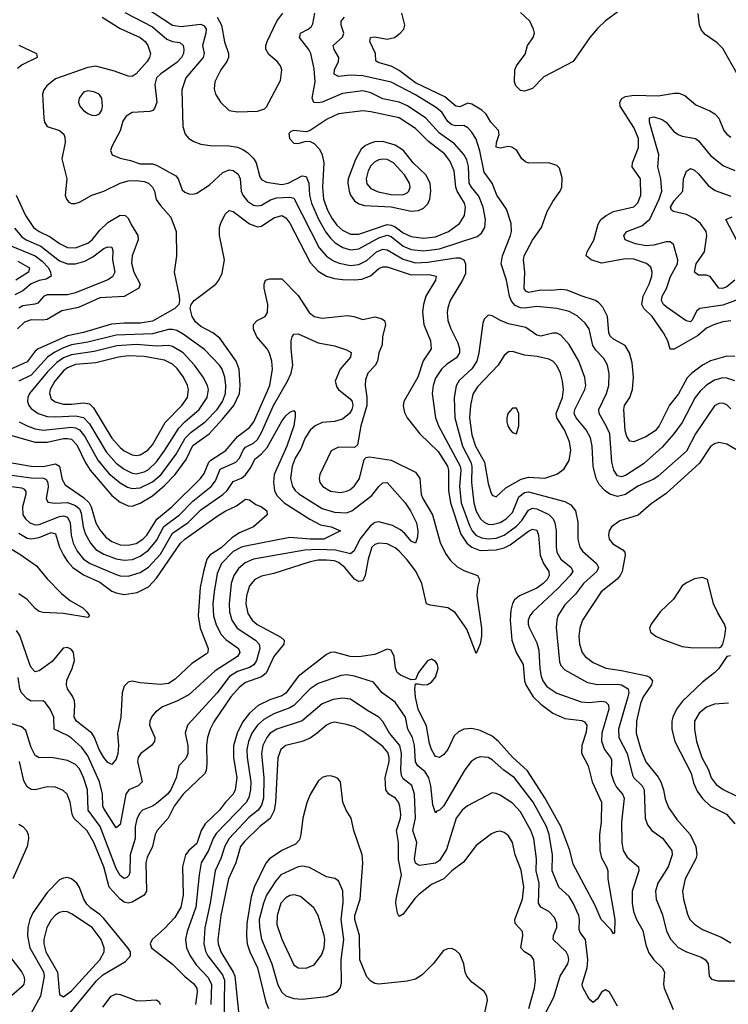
# Model space of a CAD drawing. Header units: inches. Extents: x 1649636 to 1815363, y 506543 to 641975.
# Tile 135 of 256: x 1694334 to 1697838, y 584730 to 589597. Entities that reach past the tile are written whole.
import ezdxf

# ---------------------------------------------------------------- set-up
doc = ezdxf.new("R2010")
doc.units = ezdxf.units.IN
doc.header["$MEASUREMENT"] = 0
doc.layers.add('B6598', color=7, linetype='Continuous')

msp = doc.modelspace()

# ---------------------------------------------------------------- linework, layer by layer
at = {"layer": 'B6598', "color": 5}
for points, elevation in [([(1694908.1, 589688.1), (1695090, 589570.4), (1695130, 589563.9), (1695230, 589575.2), (1695246.5, 589566.5), (1695255.5, 589550), (1695254.4, 589530), (1695237.1, 589470), (1695245.1, 589430), (1695241.4, 589410), (1695155.6, 589310), (1695135.8, 589250), (1695140.2, 589070), (1695152, 589032), (1695170, 589010.3), (1695194.6, 588994.6), (1695230, 588982.2), (1695275.3, 588975.3), (1695370, 588973.5), (1695410, 588966.8), (1695436.4, 588956.4), (1695460.2, 588940.2), (1695491, 588910), (1695502.8, 588890), (1695520.6, 588820.6), (1695530, 588807.7), (1695554.1, 588794.1), (1695630, 588782.2), (1695661.2, 588790), (1695730, 588825), (1695750, 588822.3), (1695763.6, 588790), (1695766.6, 588730), (1695776.4, 588690), (1695811.8, 588611.8), (1695847.7, 588547.7), (1695870, 588517.1), (1695894.4, 588494.4), (1695931.5, 588471.5), (1695970, 588459.9), (1696010, 588464.7), (1696110, 588518.9), (1696150, 588531.5), (1696170, 588525.8), (1696230, 588477.7), (1696270, 588462), (1696330, 588454.6), (1696410, 588465.1), (1696595, 588525), (1696617.8, 588542.2), (1696633.2, 588570), (1696636.4, 588610), (1696625.9, 588670), (1696604.4, 588724.4), (1696567.2, 588770), (1696556.3, 588790), (1696552.4, 588872.4), (1696543.9, 588903.9), (1696530.2, 588930.2), (1696483.8, 588983.8), (1696410, 589035.9), (1696342.5, 589110), (1696251.7, 589171.7), (1696210, 589189.9), (1696130, 589205.6), (1696070, 589236.6), (1696030, 589246.1), (1695930, 589232.1), (1695830, 589190.4), (1695810, 589186.3), (1695788.8, 589188.8), (1695780.6, 589210), (1695795.4, 589290), (1695790, 589354.5), (1695772.7, 589430), (1695763.4, 589450), (1695717.8, 589510), (1695719.8, 589520.2), (1695722.6, 589530), (1695760.4, 589550), (1695776.4, 589563.6), (1695783.1, 589576.9), (1695792.5, 589630)], 660), ([(1694853.1, 589633.1), (1694990, 589562.6), (1695060.9, 589500.9), (1695090, 589490.1), (1695125, 589485), (1695142, 589470), (1695146, 589450), (1695143.6, 589430), (1695133.4, 589410), (1695110, 589385.4), (1695031.1, 589330), (1695010, 589309.6), (1695002.4, 589277.6), (1695011.5, 589190), (1695001, 589159), (1694991.8, 589148.2), (1694977.2, 589142.8), (1694890, 589138.2), (1694859.7, 589120.3), (1694844.5, 589095.5), (1694830, 589047.3), (1694788.9, 588970), (1694782.6, 588950), (1694790.4, 588930), (1694830, 588912.2), (1694881.5, 588901.5), (1694930, 588885.1), (1694990, 588884.3), (1695010, 588877.7), (1695105.1, 588825.1), (1695117.2, 588810), (1695137, 588757), (1695150, 588744.6), (1695170, 588736.5), (1695190, 588734.9), (1695210, 588739.5), (1695270, 588779.7), (1695338.5, 588841.5), (1695370, 588855), (1695390, 588852.3), (1695413.3, 588833.3), (1695424, 588810), (1695428.8, 588750), (1695437.1, 588730), (1695460.5, 588700.5), (1695490, 588680.4), (1695510, 588676.6), (1695530, 588680.6), (1695573.6, 588706.4), (1695604, 588716), (1695670, 588720.7), (1695690, 588714.7), (1695813.7, 588470), (1695850, 588428), (1695884.9, 588404.9), (1695913.6, 588393.6), (1695970, 588383), (1696010, 588386.7), (1696050, 588407.5), (1696097.5, 588450), (1696130, 588462.8), (1696150, 588459.5), (1696230, 588413.3), (1696290, 588396.3), (1696350, 588398.6), (1696490, 588421), (1696510, 588420.8), (1696529.6, 588409.6), (1696538.4, 588390), (1696537.4, 588342.6), (1696522.7, 588310), (1696462.2, 588210), (1696450, 588172.7), (1696447.8, 588150), (1696450.2, 588109.8), (1696465.2, 588070), (1696500.8, 588000.8), (1696508.5, 587970), (1696507.8, 587950), (1696494.1, 587925.9), (1696445.5, 587894.5), (1696419, 587870), (1696390, 587824.7), (1696378.9, 587790), (1696372.8, 587750), (1696389.5, 587630), (1696405, 587590), (1696511.8, 587390), (1696514.6, 587370), (1696509.2, 587290), (1696516.3, 587210), (1696557.4, 587097.4), (1696571, 587071), (1696589.8, 587049.8), (1696616.5, 587036.5), (1696651, 587031), (1696690, 587034.7), (1696729.9, 587050), (1696790, 587093.1), (1696817.3, 587122.7), (1696850, 587172.6), (1696870, 587182.4), (1696890, 587179.5), (1696950.9, 587150.9), (1696970.7, 587130.7), (1696980.3, 587110), (1696986.8, 587070), (1696986.1, 586990), (1696990, 586966), (1697010.1, 586930), (1697060.9, 586890), (1697068, 586870), (1697054.8, 586850), (1696994, 586786), (1696871, 586670), (1696855.6, 586650), (1696848.6, 586630), (1696847.8, 586610), (1696853.1, 586593.1), (1696890, 586517), (1696901.3, 586481.3), (1696905.2, 586390), (1696912.5, 586352.5), (1696920.1, 586330), (1696940.7, 586300.7), (1696990, 586267.9), (1697110, 586225), (1697150, 586221.9), (1697210, 586229), (1697230, 586225.5), (1697245, 586210), (1697246.2, 586190), (1697211.6, 586070), (1697210.9, 586030.9), (1697225.5, 585990), (1697255.7, 585950), (1697259.2, 585939.2), (1697259.1, 585870), (1697270.8, 585830.8), (1697283.9, 585803.9), (1697313.6, 585770), (1697322.6, 585750), (1697309.2, 585630), (1697310.7, 585530), (1697317.2, 585490), (1697337.4, 585457.4), (1697393, 585410), (1697395.5, 585390), (1697361.7, 585290), (1697362.8, 585230), (1697369.1, 585190), (1697383.6, 585150), (1697415.2, 585095.2), (1697430, 585024.9), (1697445.1, 584985.1), (1697470, 584950.2), (1697511.2, 584910), (1697522.2, 584890), (1697516.6, 584830), (1697519.8, 584810), (1697564.7, 584704.7)], 640), ([(1695309.6, 589610), (1695332.3, 589570), (1695347.2, 589487.2), (1695366.7, 589430), (1695365.6, 589410), (1695357.2, 589390), (1695328.5, 589350), (1695298.6, 589290), (1695294.9, 589254.9), (1695301.5, 589230), (1695326, 589190), (1695370, 589148.8), (1695410, 589142.3), (1695510, 589145.5), (1695543.7, 589156.3), (1695554, 589166), (1695622.8, 589297.2), (1695629.8, 589350), (1695623.1, 589370), (1695606.9, 589390), (1695565.8, 589425.8), (1695551.5, 589451.5), (1695550.7, 589470), (1695557.5, 589490), (1695605.7, 589590), (1695634.7, 589630)], 680), ([(1697870, 587932.3), (1697830, 587934.8), (1697750, 587910.8), (1697710.1, 587889.9), (1697657, 587850), (1697633.7, 587826.3), (1697591.7, 587748.3), (1697547.3, 587692.7), (1697496.3, 587590), (1697475.4, 587564.6), (1697430, 587535.6), (1697371.1, 587511.1), (1697350, 587514), (1697336.3, 587536.3), (1697326.9, 587566.9), (1697320.5, 587670), (1697324.6, 587690), (1697350.5, 587730), (1697364, 587770), (1697368.8, 587830), (1697361.4, 587901.4), (1697348.4, 587950), (1697327.3, 587987.3), (1697270, 588018.3), (1697253.1, 588033.1), (1697246.1, 588050), (1697239.6, 588130), (1697216.5, 588176.5), (1697198.1, 588198.1), (1697180.4, 588210), (1697110, 588232.4), (1697041.1, 588261.1), (1697010, 588263.4), (1696962, 588258), (1696910, 588261), (1696850, 588248.9), (1696836.1, 588256.1), (1696828.5, 588268.5), (1696832, 588350), (1696824.3, 588410), (1696828.5, 588430), (1696870, 588507.2), (1696914.6, 588570), (1696942.3, 588650), (1696970, 588699), (1697006.4, 588750), (1697015.1, 588770), (1697015.4, 588815.4), (1697002.7, 588862.7), (1696990, 588876.3), (1696950, 588889.8), (1696850, 588888.4), (1696834.6, 588894.6), (1696816.8, 588910), (1696791.4, 588951.4), (1696767.9, 588967.9), (1696749.5, 588970.5), (1696710, 588962.5), (1696690, 588967.8), (1696692, 588990), (1696705.2, 589030), (1696702, 589050), (1696663.9, 589090), (1696640.2, 589130), (1696618.5, 589150), (1696570, 589179.1), (1696550, 589185), (1696510, 589167.4), (1696490, 589169.4), (1696436, 589216), (1696290, 589285.5), (1696210, 589346.8), (1696170, 589368.1), (1696106.1, 589386.1), (1696093.9, 589393.9), (1696092.6, 589430), (1696065.5, 589490), (1696068.4, 589510), (1696090, 589512.9), (1696150, 589501.1), (1696187, 589510), (1696215.6, 589530), (1696232.6, 589550), (1696237.6, 589570), (1696222.8, 589630)], 620), ([(1697310, 589649.3), (1697230, 589591.5), (1697190, 589554.1), (1697152.5, 589510), (1697070.1, 589389.9), (1696925.8, 589314.2), (1696870, 589256.5), (1696830, 589244.4), (1696810, 589246.9), (1696786.6, 589270), (1696779.6, 589290), (1696781.3, 589350), (1696789.7, 589370), (1696833.4, 589426.6), (1696844.7, 589470), (1696873.3, 589510), (1696878.7, 589530), (1696875.1, 589550), (1696856.9, 589590), (1696810, 589633)], 580), ([(1697882, 589330), (1697810, 589455.3), (1697782.9, 589482.9), (1697723.4, 589523.4), (1697704.9, 589544.9), (1697695.3, 589570), (1697688.3, 589628.3)], 580), ([(1694740.8, 589610), (1694830, 589554.1), (1694930.1, 589510), (1694954.1, 589490), (1694967.3, 589470), (1694979.7, 589430), (1694976.2, 589410), (1694964, 589390), (1694910, 589329.8), (1694890, 589316.2), (1694870, 589318.2), (1694802.5, 589342.5), (1694710, 589367.4), (1694670, 589360.4), (1694510, 589304.2), (1694467.6, 589270), (1694453.5, 589250), (1694447, 589230), (1694453.5, 589110), (1694456.5, 589090), (1694470.1, 589070.1), (1694530.3, 589050), (1694551.7, 589031.7), (1694557, 589017), (1694558.4, 588990), (1694542, 588910), (1694567, 588810), (1694558.8, 588730), (1694564.4, 588710), (1694576.2, 588696.2), (1694590, 588689.2), (1694608.5, 588688.5), (1694630, 588695.2), (1694689.9, 588730.1), (1694750, 588749.6), (1694830, 588789.1), (1694870, 588801.2), (1694910, 588802.5), (1694950, 588797.4), (1694970, 588789), (1694990.1, 588770), (1694999.6, 588750), (1695008.7, 588708.7), (1695030, 588678.3), (1695081.8, 588621.8), (1695108.1, 588550), (1695109.1, 588430), (1695097.2, 588350), (1695121.7, 588230), (1695124.4, 588210), (1695120.7, 588190), (1695100.2, 588170), (1694990, 588107.8), (1694930, 588096.9), (1694850, 588097.7), (1694788, 588092), (1694649, 588051), (1694570, 588034.4), (1694425, 587970), (1694410, 587958.1), (1694370, 587906.3), (1694290.1, 587870)], 620), ([(1697870, 587813), (1697830, 587825.3), (1697810, 587826.4), (1697770, 587815), (1697729.4, 587790.6), (1697698.2, 587761.8), (1697673.1, 587730), (1697610, 587607), (1697568.6, 587550), (1697510, 587484.7), (1697418.8, 587401.2), (1697330, 587345), (1697310, 587338.1), (1697290, 587342.5), (1697272, 587370), (1697261.3, 587410), (1697251.3, 587550), (1697234.2, 587590), (1697199.5, 587650), (1697197.6, 587670), (1697235, 587750), (1697247.1, 587790), (1697248.8, 587848.8), (1697240.8, 587890), (1697222.3, 587922.3), (1697183.2, 587963.2), (1697167.7, 587987.7), (1697149.2, 588070), (1697130, 588097.7), (1697090, 588134), (1697050, 588155.2), (1696990, 588170.4), (1696890, 588179), (1696830, 588171.3), (1696810, 588172.9), (1696784.3, 588184.3), (1696765.8, 588205.8), (1696756.2, 588230), (1696741, 588310), (1696715, 588390), (1696720.2, 588430), (1696761.1, 588530), (1696765.6, 588550), (1696763.2, 588590), (1696740, 588660), (1696692.4, 588730), (1696669.5, 588789.5), (1696630, 588843.9), (1696609, 588949), (1696590, 589006), (1696570, 589040.7), (1696550, 589063.2), (1696530, 589073.9), (1696490, 589073.4), (1696470, 589078.4), (1696450, 589094.1), (1696420.3, 589140.3), (1696390, 589165.5), (1696290, 589225.6), (1696170, 589288.1), (1696030, 589319.3), (1695970, 589323.5), (1695910, 589316), (1695888.2, 589328.2), (1695890.6, 589350), (1695910.5, 589390), (1695911.9, 589410), (1695888.5, 589450), (1695884.4, 589470), (1695930, 589510.4), (1695936, 589530), (1695923.9, 589570), (1695923.4, 589590), (1695939.4, 589610)], 640), ([(1694330, 589471.1), (1694417.3, 589430), (1694419.5, 589410), (1694346, 589374), (1694323.1, 589356.9)], 580), ([(1697850, 588109.4), (1697810, 588103.9), (1697770, 588091.4), (1697730, 588071.9), (1697684.5, 588035.5), (1697570, 587968.3), (1697550, 587968.8), (1697539.2, 588010), (1697517.4, 588050), (1697460.7, 588130), (1697419.9, 588170), (1697410.4, 588190), (1697416.7, 588230), (1697446.2, 588290), (1697459.6, 588330), (1697461.5, 588350), (1697454, 588374), (1697432.5, 588392.5), (1697370, 588413.1), (1697330, 588416), (1697210, 588393.6), (1697158.9, 588410), (1697134.7, 588430), (1697139.8, 588450), (1697173, 588507), (1697193.5, 588586.5), (1697207.6, 588610), (1697234.2, 588630), (1697270, 588648.6), (1697370, 588673), (1697390, 588691.7), (1697404.9, 588730), (1697403, 588810), (1697361.6, 588870), (1697363.4, 588890), (1697393.7, 588966.3), (1697393, 589010), (1697370, 589064.2), (1697303.6, 589170), (1697300.6, 589190), (1697311.6, 589208.4), (1697330, 589217.4), (1697370, 589224.6), (1697490, 589220.4), (1697570, 589233.9), (1697593.5, 589233.5), (1697622.6, 589222.6), (1697677.1, 589177.1), (1697746.9, 589146.9), (1697771.4, 589131.4), (1697790.2, 589110), (1697815.8, 589050), (1697830, 589031.7), (1697850, 589017.3)], 580), ([(1697910, 588222.7), (1697810, 588185.6), (1697696.4, 588170), (1697681.9, 588158.1), (1697657.6, 588110), (1697650, 588103.7), (1697629.3, 588109.3), (1697530, 588177.5), (1697516.7, 588190), (1697506.7, 588210), (1697511, 588230), (1697531.9, 588268.1), (1697552.5, 588327.5), (1697585.9, 588390), (1697588.6, 588410), (1697566.1, 588486.1), (1697550, 588498.5), (1697530, 588498.6), (1697470, 588482.8), (1697430, 588479.3), (1697378, 588490), (1697328.3, 588510), (1697320.9, 588530), (1697335.8, 588550), (1697410, 588578.9), (1697449.1, 588610.9), (1697496.3, 588710), (1697509.4, 588750), (1697503.7, 588810), (1697489.3, 588870), (1697493.4, 588930), (1697447.7, 589090), (1697448.5, 589111.5), (1697470, 589116.5), (1697510, 589104.7), (1697530, 589091.4), (1697566.4, 589046.4), (1697590, 589030.1), (1697610, 589021.9), (1697674.9, 589010), (1697690, 588997.8), (1697750, 588925.5), (1697814.2, 588874.2), (1697870, 588852.2)], 560), ([(1697869.3, 588310), (1697830, 588277), (1697808.7, 588268.7), (1697790, 588270.9), (1697748.2, 588328.2), (1697730, 588333.8), (1697690, 588333.8), (1697670.9, 588350), (1697678.7, 588390), (1697719.2, 588450), (1697731.3, 588530), (1697728.4, 588550), (1697699.9, 588590), (1697672.5, 588612.5), (1697630, 588634), (1697567, 588650), (1697556.5, 588656.5), (1697551.5, 588670), (1697570, 588702.6), (1697613.2, 588750), (1697616.3, 588810), (1697630, 588848.5), (1697650, 588862), (1697670, 588853.5), (1697690, 588836.1), (1697738.3, 588778.3), (1697773, 588753), (1697850, 588724.5)], 540), ([(1694316.8, 588730), (1694362, 588630), (1694402.2, 588570), (1694430, 588550.5), (1694483.6, 588523.6), (1694530, 588490.5), (1694570, 588471.9), (1694610, 588470.1), (1694670, 588492.2), (1694691.3, 588508.7), (1694730, 588556.9), (1694770, 588594.5), (1694830, 588630.5), (1694855.9, 588630), (1694870, 588616.5), (1694884.4, 588584.4), (1694918.4, 588530), (1694919.6, 588510), (1694890.1, 588429.9), (1694886.5, 588393.5), (1694897.9, 588350), (1694928.7, 588290), (1694922.3, 588270), (1694850.7, 588229.3), (1694730, 588222.6), (1694625.3, 588174.7), (1694541.3, 588158.7), (1694470, 588115.6), (1694448.7, 588111.3), (1694390, 588113.5), (1694358.2, 588101.8), (1694322.4, 588070)], 580), ([(1694253.5, 587553.5), (1694409.5, 587509.5), (1694470, 587508.4), (1694550, 587526.8), (1694570, 587528), (1694590, 587523.2), (1694616.7, 587496.7), (1694657.3, 587410), (1694682.4, 587370), (1694790, 587245.9), (1694830, 587213.1), (1694870, 587193.6), (1694890, 587193), (1694930, 587206.8), (1694990, 587244.2), (1695050, 587295.7), (1695103.2, 587350), (1695156.4, 587423.6), (1695190, 587492.8), (1695270, 587550.1), (1695337.1, 587622.9), (1695391.8, 587690), (1695420.3, 587750), (1695424, 587790), (1695418.7, 587870), (1695404.7, 587910), (1695322.7, 588022.7), (1695289.3, 588049.3), (1695230, 588080.2), (1695203.8, 588103.8), (1695186.5, 588130), (1695175.9, 588170), (1695180.9, 588190), (1695196.1, 588210), (1695303.7, 588290), (1695319.1, 588310), (1695335.6, 588344.4), (1695345.7, 588410), (1695322.1, 588530), (1695322.2, 588570), (1695327.8, 588592.2), (1695350, 588635.3), (1695370, 588654.7), (1695390, 588648.6), (1695470, 588588.5), (1695510, 588572.8), (1695530, 588576.6), (1695590, 588618), (1695630, 588630.1), (1695650, 588618.3), (1695670, 588591.8), (1695770, 588397.5), (1695810, 588353.9), (1695850, 588330.1), (1695890, 588318.1), (1695930, 588312.6), (1695990, 588310.8), (1696025.3, 588314.7), (1696068, 588332), (1696110, 588367.6), (1696130, 588375.8), (1696150, 588375), (1696270, 588335.5), (1696357.7, 588337.7), (1696392.2, 588330), (1696390.1, 588310), (1696341.8, 588230), (1696330.1, 588189.9), (1696325.9, 588154.1), (1696332.6, 588090), (1696364.3, 588010), (1696368.4, 587970), (1696329.4, 587910.6), (1696302.9, 587830), (1696233.4, 587710), (1696229.5, 587689.5), (1696235.8, 587655.8), (1696250.2, 587630), (1696312.5, 587550), (1696403.6, 587463.6), (1696448.4, 587390), (1696454.1, 587370), (1696454.1, 587270), (1696463.2, 587210), (1696514.8, 587054.8), (1696544.3, 587010), (1696570, 586989.4), (1696610, 586974.2), (1696690, 586977.2), (1696730, 586987.6), (1696758.3, 587001.7), (1696850, 587069.6), (1696870, 587078.6), (1696890, 587073.8), (1696898.3, 587050), (1696908, 586950), (1696923.7, 586910), (1696949.6, 586870), (1696951.1, 586850), (1696941.6, 586830), (1696922.1, 586810), (1696890, 586787.9), (1696804.8, 586750), (1696780.7, 586730), (1696770, 586711.8), (1696762.1, 586677.9), (1696758.3, 586630), (1696767, 586530), (1696788.3, 586470), (1696822.4, 586410), (1696830.1, 586330.1), (1696835.8, 586310), (1696872.1, 586250), (1696910, 586213.5), (1696970, 586169.5), (1697030, 586143.5), (1697113.2, 586133.2), (1697126.3, 586126.3), (1697137.8, 586110), (1697135.3, 586075.3), (1697112.6, 586010), (1697111.7, 585971.7), (1697144.2, 585910), (1697164.4, 585830), (1697210.1, 585730), (1697208.9, 585630), (1697201.1, 585570), (1697201.7, 585490), (1697210, 585455.2), (1697235.9, 585410), (1697242, 585390), (1697242.3, 585350), (1697276, 585150), (1697274.9, 585085.1), (1697270, 585079), (1697258.3, 585098.3), (1697209, 585150), (1697178.9, 585218.9), (1697070, 585422.6), (1697053.4, 585490), (1697008.9, 585610), (1696930, 585750.5), (1696844, 585884), (1696770, 585951.6), (1696701.2, 586030), (1696670, 586055.3), (1696610, 586084.3), (1696570, 586093.4), (1696530, 586090.5), (1696503.1, 586076.9), (1696482.4, 586057.6), (1696450.1, 585990), (1696430, 585963.9), (1696410, 585949.8), (1696390, 585955.1), (1696384, 585964), (1696370, 585989.7), (1696360.4, 586020.4), (1696345.3, 586105.3), (1696303.4, 586190), (1696291.4, 586248.6), (1696288, 586292), (1696290, 586314), (1696304.7, 586315.3), (1696328.8, 586308.8), (1696350, 586311.7), (1696370, 586323.2), (1696390, 586347.6), (1696403.2, 586390), (1696400.3, 586410), (1696390, 586425.4), (1696370, 586436.5), (1696350, 586428.6), (1696306.3, 586370), (1696290, 586335.3), (1696270, 586334), (1696216.6, 586356.6), (1696200.8, 586370), (1696191.9, 586391.9), (1696185.7, 586450), (1696170, 586481), (1696150, 586485.6), (1696090, 586460.2), (1696010, 586448), (1695967, 586450), (1695890, 586471.6), (1695870, 586469), (1695850, 586458.9), (1695710, 586351.6), (1695650, 586267.6), (1695630, 586255.3), (1695570, 586235.8), (1695512.5, 586207.5), (1695470, 586169.9), (1695435.5, 586124.5), (1695408.8, 586070), (1695391.6, 586008.4), (1695391.1, 585950), (1695407.6, 585850), (1695399.1, 585790), (1695388.8, 585770), (1695350.7, 585729.3), (1695321.7, 585690), (1695250, 585622.8), (1695230.9, 585590), (1695210, 585525), (1695169.5, 585490.5), (1695154.1, 585470), (1695138, 585410), (1695141.8, 585270), (1695129.7, 585210), (1695100.2, 585159.8), (1695050, 585105.7), (1694989.1, 585050), (1694979.6, 585030), (1694984.9, 585010), (1695090, 584929), (1695149.3, 584869.3), (1695193.6, 584833.6), (1695208.9, 584810), (1695210.8, 584790), (1695202.8, 584730)], 620), ([(1697877.8, 588510), (1697824.5, 588610), (1697857.3, 588622.7)], 520), ([(1694307.3, 588567.3), (1694344.5, 588524.5), (1694366.1, 588510), (1694438.3, 588478.3), (1694530, 588405.7), (1694570.4, 588390.4), (1694610, 588390.4), (1694655.5, 588404.5), (1694695.3, 588424.7), (1694750, 588466.4), (1694770, 588475.3), (1694790, 588473.4), (1694794.2, 588454.2), (1694793.3, 588410), (1694804.4, 588350), (1694792.9, 588327.1), (1694770, 588311.6), (1694610, 588246.8), (1694570, 588236.8), (1694470, 588238), (1694450.7, 588229.3), (1694423.1, 588196.9), (1694409.1, 588190.9), (1694350, 588183.4), (1694330, 588170.8)], 560), ([(1694270, 588488.3), (1694409.5, 588430), (1694444.2, 588404.2), (1694475.9, 588370), (1694486.3, 588350), (1694488.8, 588330), (1694464.8, 588315.2), (1694430, 588307.7), (1694390, 588290.9), (1694350, 588256.9), (1694310, 588237.8)], 540), ([(1694324.1, 588404.1), (1694381.6, 588370), (1694377, 588350), (1694315.1, 588310)], 520), ([(1694066.4, 587446.4), (1694390.1, 587390.1), (1694450, 587389.5), (1694510, 587401.5), (1694531.2, 587390), (1694544.4, 587324.4), (1694558, 587298), (1694650, 587236), (1694677.8, 587210), (1694687.6, 587190), (1694710.3, 587110.3), (1694730, 587076.3), (1694760.1, 587040.1), (1694790, 587017.7), (1694830, 587002.3), (1694870, 586999.3), (1694910, 587009), (1694942.2, 587030), (1694961.7, 587050), (1695012.3, 587127.7), (1695085.3, 587190), (1695228.4, 587330), (1695245.9, 587354.1), (1695269.6, 587410), (1695279.2, 587420.8), (1695352.3, 587467.7), (1695410, 587537.7), (1695470, 587582.4), (1695490.8, 587609.2), (1695571, 587790), (1695583.5, 587870), (1695580.4, 587910), (1695569.1, 587949.1), (1695556.8, 587970), (1695505.5, 588030), (1695490, 588067.3), (1695489.1, 588090), (1695508, 588110), (1695547.1, 588130), (1695559.4, 588150), (1695560.2, 588190), (1695542.3, 588270), (1695541.9, 588290), (1695549.4, 588310.6), (1695570, 588316.5), (1695630, 588316.5), (1695710, 588233.6), (1695765.1, 588150), (1695790, 588129.5), (1695830, 588121.8), (1695954.7, 588134.7), (1695985.5, 588130), (1696030, 588114.7), (1696090, 588127.8), (1696121.1, 588121.1), (1696137.7, 588110), (1696141.9, 588090), (1696128.3, 588030), (1696125.4, 587990), (1696108.8, 587950), (1696102.1, 587910), (1696092, 587888), (1696054.6, 587850), (1696043.2, 587816.8), (1696041.8, 587790), (1696050.7, 587730.7), (1696051, 587690), (1696021.2, 587590), (1696004.4, 587495.6), (1695990, 587483.5), (1695910, 587484.2), (1695873.9, 587466.1), (1695817.5, 587350), (1695813.8, 587330), (1695818.4, 587310), (1695832.2, 587290), (1695870, 587266.7), (1695919.2, 587260.8), (1695950, 587266.4), (1695965.9, 587274.1), (1695990, 587293.7), (1696014.2, 587330), (1696037.3, 587422.7), (1696046.1, 587433.9), (1696062.8, 587437.2), (1696170, 587420.6), (1696290, 587360.5), (1696311.8, 587330), (1696319.4, 587250), (1696326.9, 587230), (1696374.1, 587150), (1696412.8, 587012.8), (1696439.4, 586959.4), (1696464.6, 586924.6), (1696495.2, 586895.2), (1696530, 586875.5), (1696596.9, 586850), (1696607.6, 586830), (1696597.4, 586790), (1696593.6, 586750), (1696616.8, 586590), (1696617.6, 586550), (1696610, 586512.7), (1696590, 586464), (1696544, 586584), (1696487.4, 586667.4), (1696450, 586689.4), (1696363.2, 586703.2), (1696345.6, 586710), (1696321.8, 586810), (1696291.9, 586871.9), (1696250, 586927.6), (1696210, 586970.4), (1696190, 586987.2), (1696150, 587006), (1696110, 587009.9), (1696090, 587003.9), (1696075, 586990), (1696056.3, 586930), (1696042.6, 586850), (1696030, 586823.5), (1696010, 586819.9), (1695990, 586832.5), (1695941.1, 586890), (1695910, 586914.6), (1695890, 586922), (1695850, 586925.9), (1695810, 586925.4), (1695770, 586918.2), (1695590, 586859.2), (1695530, 586847), (1695495.9, 586830), (1695470, 586798.7), (1695454.5, 586750), (1695451.7, 586710), (1695461.5, 586661.5), (1695482.7, 586630), (1695508.5, 586608.5), (1695625.7, 586545.7), (1695640.9, 586530), (1695640.1, 586510), (1695590, 586449.1), (1695552.3, 586367.7), (1695530, 586349.9), (1695450, 586320.5), (1695421.3, 586298.7), (1695377.9, 586250), (1695294, 586126), (1695275.1, 586090), (1695262.9, 586050), (1695257.7, 586010), (1695259.5, 585920.5), (1695255.2, 585884.8), (1695247.2, 585870), (1695142.4, 585770), (1695097.9, 585710), (1695068.4, 585650), (1695013.6, 585590), (1695003.8, 585570), (1694990.6, 585510), (1694964.5, 585455.5), (1694958.2, 585430), (1694960.6, 585290), (1694948.4, 585270), (1694890, 585235.3), (1694870, 585229.9), (1694850, 585235), (1694830, 585249.9), (1694776.6, 585310), (1694749.6, 585410), (1694700.8, 585530), (1694667.5, 585587.5), (1694600.6, 585650), (1694592.5, 585670), (1694583.8, 585730), (1694567.8, 585770), (1694548.1, 585788.1), (1694510, 585803.4), (1694470, 585805), (1694410, 585791.4), (1694390, 585792.4), (1694370, 585805.3), (1694354.4, 585834.4), (1694332.3, 585930)], 580), ([(1697850, 587674.2), (1697830, 587694.4), (1697810, 587702.5), (1697790, 587700.7), (1697770, 587688.7), (1697675.7, 587550), (1697630, 587465.2), (1697490, 587340.5), (1697470, 587325.8), (1697390, 587290.9), (1697330, 587250.4), (1697290, 587241.2), (1697252.1, 587252.1), (1697228, 587268), (1697199.1, 587299.1), (1697183.4, 587330), (1697169.9, 587390), (1697163.9, 587490), (1697155.3, 587530), (1697135.4, 587570), (1697085.3, 587630), (1697075.6, 587650), (1697078, 587670), (1697128.2, 587770), (1697132.9, 587790), (1697128, 587828), (1697098.7, 587910), (1697050, 587991.8), (1697010, 588038.2), (1696990, 588047.5), (1696970, 588048.3), (1696910, 588033.4), (1696890, 588038.3), (1696836, 588076), (1696750, 588094.1), (1696711.2, 588110), (1696670, 588134.3), (1696650, 588137.6), (1696630, 588117), (1696623, 588097), (1696603.9, 587950), (1696594.6, 587910), (1696569.1, 587870.9), (1696506.9, 587813.1), (1696492.7, 587787.3), (1696481.3, 587730), (1696484.8, 587630), (1696523.5, 587490), (1696563.9, 587410), (1696569.8, 587390), (1696568.2, 587310), (1696579, 587210), (1696590, 587168.5), (1696611.8, 587130), (1696630, 587113.2), (1696650, 587104.1), (1696670, 587101.5), (1696710, 587111.4), (1696738.5, 587130), (1696770, 587162), (1696801.6, 587238.4), (1696830, 587259.7), (1696850, 587263.6), (1697030, 587215.9), (1697058.9, 587198.9), (1697082.3, 587170), (1697093.2, 587113.2), (1697093.4, 587030), (1697103.2, 586990), (1697115.8, 586970), (1697186.2, 586910), (1697196, 586890), (1697187.2, 586870), (1697121.8, 586810), (1697081.7, 586758.3), (1697030, 586705.2), (1696995.4, 586650), (1696988.9, 586630), (1696986.3, 586593.7), (1697002.9, 586422.9), (1697010, 586405.2), (1697030, 586384.1), (1697141.3, 586321.3), (1697190, 586310.5), (1697290, 586313.6), (1697310.2, 586310), (1697341.7, 586290), (1697345.1, 586270), (1697340.8, 586250), (1697295, 586090), (1697295.8, 586050), (1697337.9, 585970), (1697363.6, 585863.6), (1697370.8, 585850), (1697412.4, 585810), (1697421.5, 585790), (1697426.3, 585650), (1697438.3, 585618.3), (1697459.6, 585590), (1697511.4, 585551.4), (1697558.8, 585490), (1697560.5, 585470), (1697540.4, 585410), (1697489.5, 585330), (1697478, 585290), (1697480.8, 585250), (1697512.3, 585172.3), (1697532.6, 585092.6), (1697553.7, 585050), (1697590, 585012), (1697630.1, 584990.1), (1697703.5, 584963.5), (1697724.4, 584950), (1697738, 584930), (1697742.4, 584870), (1697754.7, 584854.7), (1697786.5, 584846.5), (1697870, 584846)], 660), ([(1694330.4, 587610.4), (1694370.2, 587590), (1694410, 587575.8), (1694450, 587568.5), (1694590, 587583.3), (1694610, 587580.4), (1694630, 587570.4), (1694656.5, 587536.5), (1694719.7, 587419.7), (1694774.9, 587354.9), (1694830, 587307.5), (1694866.4, 587286.4), (1694890, 587279.9), (1694930, 587282.9), (1694990, 587312.9), (1695032.5, 587350), (1695108, 587450), (1695151.1, 587528.9), (1695181.6, 587558.4), (1695250, 587609.3), (1695309.5, 587670), (1695335.9, 587710), (1695350.6, 587750), (1695352.4, 587790), (1695347.4, 587830), (1695335.2, 587870), (1695321.5, 587890), (1695246.9, 587966.9), (1695142.8, 588042.8), (1695110, 588060.9), (1695090, 588066), (1695070, 588066), (1694990, 588044.9), (1694810, 588038.4), (1694670, 588003.9), (1694590, 587990.2), (1694550, 587975.6), (1694506.7, 587953.3), (1694471.3, 587928.7), (1694390, 587840.1), (1694330, 587809.9)], 640), ([(1694270, 587348.9), (1694390, 587333.5), (1694450.6, 587330.6), (1694464.1, 587324.1), (1694473, 587310), (1694473.9, 587286.1), (1694463.8, 587230), (1694473.3, 587213.3), (1694507.7, 587207.7), (1694570, 587211), (1694610, 587196.7), (1694630, 587179.1), (1694638.4, 587158.4), (1694647.9, 587090), (1694657.7, 587057.7), (1694683.4, 587010), (1694710, 586978.9), (1694750, 586954.7), (1694810, 586933), (1694850, 586925.3), (1694891.1, 586928.9), (1694930, 586945), (1694970, 586975.7), (1695010, 587023), (1695047, 587093), (1695123.8, 587150), (1695190, 587218.2), (1695280.4, 587290), (1695302.3, 587317.7), (1695324.5, 587375.5), (1695403, 587410), (1695421.2, 587430), (1695438.8, 587470), (1695450, 587483.7), (1695490, 587503.9), (1695510, 587522.1), (1695530, 587556.6), (1695589.1, 587690.9), (1695657.5, 587810), (1695675.8, 587850), (1695684.3, 587890), (1695675.6, 587970), (1695675.8, 588010), (1695680.4, 588030), (1695690, 588043.1), (1695710, 588044.2), (1695810, 588000.9), (1695890, 587984.7), (1695950, 587966.2), (1695972.5, 587952.5), (1695969.3, 587930), (1695919.1, 587870), (1695894.4, 587810), (1695901.7, 587781.7), (1695910.2, 587770), (1695970, 587722.2), (1695977.9, 587710), (1695981, 587690), (1695976.3, 587670), (1695963.9, 587650), (1695930, 587622.3), (1695890, 587611.2), (1695830, 587606.2), (1695794.4, 587590), (1695770, 587569), (1695745.1, 587530), (1695724.4, 587475.6), (1695696.1, 587430), (1695681.6, 587390), (1695673, 587330), (1695682.3, 587290), (1695696.1, 587270), (1695714.4, 587254.4), (1695830, 587182), (1695890, 587163.4), (1695950, 587159.9), (1695976.5, 587170), (1696075.1, 587244.9), (1696110, 587290.2), (1696130, 587307.5), (1696150, 587310.2), (1696239, 587210), (1696266.3, 587170), (1696295.4, 587110), (1696302.4, 587070), (1696301.2, 587038.8), (1696290, 587009.7), (1696270, 587020.5), (1696238.2, 587058.2), (1696216.3, 587076.3), (1696176.4, 587096.4), (1696110, 587115.8), (1696090, 587112.2), (1696066.9, 587093.1), (1696015.9, 587030), (1695988.3, 586971.7), (1695970, 586956.6), (1695895.4, 586975.4), (1695810, 586979.2), (1695744, 586976), (1695490, 586931.5), (1695448.1, 586911.9), (1695415.9, 586884.1), (1695392.9, 586850), (1695379.7, 586810), (1695370.1, 586710.1), (1695371, 586670), (1695382.2, 586630), (1695409.6, 586590), (1695500.1, 586530), (1695518.3, 586510), (1695520.5, 586490), (1695504.5, 586430), (1695491, 586409), (1695470, 586395.1), (1695410, 586375.5), (1695371.6, 586350), (1695310, 586269.3), (1695163.8, 586110), (1695152.6, 586070), (1695165.5, 586010), (1695164.5, 585970), (1695154.4, 585945.6), (1695121.1, 585910), (1695106.9, 585850), (1695080.8, 585790), (1695064.3, 585770), (1695010, 585723.2), (1694990, 585709.3), (1694941.6, 585690), (1694926.4, 585673.6), (1694913.6, 585646.4), (1694905.5, 585610), (1694905.5, 585550), (1694880.7, 585470), (1694877.5, 585382.5), (1694873.5, 585366.5), (1694863.2, 585356.8), (1694850, 585352.4), (1694830, 585367.4), (1694810, 585402), (1694731.6, 585610), (1694671.6, 585690), (1694668.7, 585790), (1694650, 585850.9), (1694630, 585894.3), (1694610, 585915.5), (1694570, 585935.3), (1694491.1, 585951.1), (1694430, 585948.4), (1694410, 585959.8), (1694390, 585999.8), (1694363.8, 586083.8), (1694341.9, 586101.9), (1694290, 586118.5)], 560), ([(1694230, 587297.7), (1694343.4, 587283.4), (1694356.6, 587276.6), (1694364.8, 587264.8), (1694364.6, 587250), (1694347.1, 587190), (1694350, 587150.4), (1694362.2, 587130), (1694383.2, 587110), (1694410, 587099.9), (1694430, 587101.9), (1694530, 587142.3), (1694550, 587144.8), (1694570, 587138.3), (1694583.8, 587110), (1694588.7, 587050), (1694598.9, 587010), (1694618.5, 586970), (1694650, 586930.6), (1694682.3, 586910), (1694810, 586854.8), (1694830, 586848.3), (1694870, 586847.1), (1694930, 586864.4), (1694970, 586890.5), (1695030, 586956), (1695090, 587059.3), (1695167.2, 587112.8), (1695230, 587173.9), (1695337.5, 587250), (1695359.1, 587270), (1695390, 587314.8), (1695430, 587331.1), (1695450, 587347.2), (1695476.5, 587383.5), (1695495.7, 587424.3), (1695530, 587451.5), (1695557.3, 587482.7), (1695630, 587612.4), (1695650, 587639.6), (1695670, 587657), (1695690, 587666), (1695695.3, 587655.3), (1695695.6, 587635.6), (1695689.4, 587590), (1695654.5, 587490), (1695592.1, 587350), (1695588, 587310), (1695593.3, 587270), (1695605.1, 587245.1), (1695640.7, 587210), (1695767.9, 587127.9), (1695821.1, 587101.1), (1695873.4, 587090), (1695919.3, 587070), (1695838, 587030), (1695770, 587028.9), (1695670, 587037.3), (1695450, 586995.6), (1695430, 586989.9), (1695390, 586968.6), (1695331.1, 586910), (1695310, 586859.7), (1695294.6, 586770), (1695289, 586710), (1695292.8, 586650), (1695306, 586606), (1695330, 586558.3), (1695353.3, 586533.3), (1695416.3, 586490), (1695422, 586470), (1695410.8, 586450), (1695300.8, 586379.2), (1695170, 586259.9), (1695110, 586228.1), (1695039.7, 586200.3), (1695004.9, 586175.1), (1694986.3, 586153.7), (1694976.5, 586130), (1694975.4, 586110), (1695001.3, 586050), (1695000.5, 586030), (1694985.7, 586010), (1694932.9, 585970), (1694920.2, 585950), (1694915.9, 585930), (1694939.5, 585830), (1694919.5, 585810), (1694874, 585790), (1694858.1, 585770), (1694832.5, 585627.5), (1694830, 585618.9), (1694810, 585603.5), (1694750, 585698.2), (1694745.5, 585710), (1694742.4, 585770), (1694727.9, 585830), (1694670, 585958.4), (1694640.2, 586000.2), (1694590, 586046), (1694570, 586059.9), (1694504.8, 586090), (1694503.2, 586150), (1694484.5, 586190), (1694461.1, 586221.1), (1694450, 586230.8), (1694390, 586228.3), (1694370, 586239.9), (1694343, 586270), (1694334.8, 586290), (1694326.6, 586346.6)], 540), ([(1697886.3, 587466.3), (1697830, 587499.5), (1697790, 587507.3), (1697770, 587501.1), (1697750, 587487.8), (1697694.3, 587405.7), (1697530, 587255.2), (1697455.7, 587204.3), (1697391.5, 587148.5), (1697300.4, 587119.6), (1697259.6, 587090), (1697248.1, 587070), (1697245.2, 587050), (1697249.2, 587030), (1697266.5, 587006.5), (1697316.5, 586976.5), (1697325.5, 586965.5), (1697327.4, 586950), (1697312.3, 586870), (1697303, 586850), (1697287.3, 586832.7), (1697209.4, 586770), (1697117.3, 586630), (1697103, 586590), (1697098, 586550), (1697101.3, 586510), (1697114.8, 586470), (1697130, 586449.4), (1697170, 586419.3), (1697231.6, 586391.6), (1697310, 586381.1), (1697433.9, 586353.9), (1697448.1, 586348.1), (1697462.5, 586330), (1697458.4, 586310), (1697417.3, 586250), (1697403.2, 586216.8), (1697384.2, 586130), (1697382.3, 586070), (1697404.2, 585990), (1697429.5, 585929.5), (1697490, 585853.4), (1697503.1, 585830), (1697517.3, 585790), (1697525.5, 585745.5), (1697542.5, 585702.5), (1697583.3, 585643.3), (1697649.4, 585570), (1697676.8, 585510), (1697682.6, 585470), (1697677.7, 585450), (1697623.9, 585350), (1697611.5, 585290), (1697615.7, 585250), (1697635.9, 585175.9), (1697647.7, 585150), (1697670, 585126.5), (1697710, 585100.9), (1697802, 585062), (1697850, 585033.8)], 680), ([(1694330, 587058.5), (1694370, 587034.5), (1694390, 587030.7), (1694430, 587037.8), (1694490, 587062.7), (1694510, 587056), (1694531.2, 586990), (1694549.7, 586950), (1694570, 586919.1), (1694596.8, 586890), (1694650, 586852.7), (1694730, 586817.8), (1694790, 586773.4), (1694810, 586763.6), (1694850, 586756.8), (1694914.7, 586765.3), (1694970, 586794.7), (1695010, 586836.1), (1695129.5, 587010), (1695150, 587029.6), (1695310, 587143.8), (1695350, 587168), (1695406.4, 587193.6), (1695450, 587227.6), (1695470, 587223.6), (1695500.8, 587200.8), (1695530, 587189), (1695554.9, 587170), (1695557.1, 587150), (1695490.3, 587090), (1695419.8, 587060.2), (1695383.2, 587036.8), (1695330, 586987.6), (1695273.1, 586950), (1695259.7, 586930), (1695242.1, 586870), (1695225.9, 586790), (1695216.6, 586650), (1695226.7, 586590), (1695266.1, 586490), (1695263.5, 586470), (1695257.7, 586462.3), (1695185.5, 586414.5), (1695102.2, 586337.8), (1695070, 586316.4), (1695030, 586310.5), (1694930, 586319.3), (1694890, 586327.3), (1694870, 586323.5), (1694850, 586302.9), (1694840.2, 586270), (1694834.2, 586150), (1694817.7, 586070), (1694821.7, 586010), (1694819.1, 585970), (1694810, 585941.7), (1694790, 585916), (1694770, 585925), (1694750, 585950.7), (1694726.2, 585990), (1694703.4, 586050), (1694689.9, 586069.9), (1694613.9, 586130), (1694602.8, 586150), (1694607, 586210), (1694604.2, 586230), (1694594.4, 586254.4), (1694570.7, 586290), (1694565.2, 586310), (1694566.8, 586333.2), (1694593.2, 586390), (1694605, 586430), (1694599.8, 586470), (1694590, 586484), (1694570, 586493.6), (1694548.9, 586491.1), (1694494.4, 586425.6), (1694430, 586378.1), (1694410, 586373.8), (1694390, 586395.9), (1694383.6, 586410), (1694334, 586554), (1694318.1, 586578.1)], 520), ([(1694177.6, 587050), (1694334.9, 586954.9), (1694417.6, 586897.6), (1694470, 586833.4), (1694541, 586761), (1694584.9, 586724.9), (1694646, 586690), (1694666.5, 586670), (1694679.1, 586650), (1694670, 586642.5), (1694550, 586662.7), (1694450, 586667.3), (1694430, 586672.3), (1694410, 586686.7), (1694370, 586732.2), (1694330, 586758.7)], 480), ([(1697847.7, 586452.3), (1697830, 586449.3), (1697790.3, 586390), (1697771.6, 586370), (1697710, 586323.2), (1697610.4, 586229.6), (1697581.5, 586190), (1697563.4, 586150), (1697558, 586130), (1697557.8, 586090), (1697573.3, 586030), (1697653.8, 585873.8), (1697665, 585825), (1697683.3, 585783.3), (1697710, 585748.2), (1697750, 585710.1), (1697829.3, 585670), (1697870, 585622.7)], 720), ([(1697290, 584721), (1697250, 584791.3), (1697230, 584802.6), (1697210, 584790.9), (1697190, 584757), (1697170, 584739.6), (1697150, 584755.8), (1697116.5, 584816.5), (1697114.9, 584830), (1697140.3, 584910), (1697143.4, 584950), (1697131.6, 585050), (1697105.3, 585085.3), (1697100.3, 585100.3), (1697101.8, 585150), (1697098, 585170), (1697070.9, 585230), (1697050, 585263.7), (1696999.5, 585310), (1696966.5, 585390), (1696967.8, 585470), (1696951, 585570), (1696938, 585610), (1696872.1, 585730), (1696780.7, 585850), (1696728.1, 585888.1), (1696670, 585938.9), (1696650, 585949.9), (1696610, 585953.6), (1696590, 585947.1), (1696566.2, 585930), (1696535.5, 585890), (1696430, 585710.6), (1696410, 585689.8), (1696395.6, 585684.4), (1696390, 585677), (1696375.9, 585715.9), (1696366.7, 585810), (1696357, 585850), (1696339.1, 585879.1), (1696302.5, 585910), (1696290, 585929.8), (1696285.6, 586010), (1696276.7, 586050), (1696253.7, 586090), (1696241.9, 586150), (1696190, 586223.9), (1696125.2, 586270), (1696082.6, 586322.6), (1695990, 586353.1), (1695950, 586358.6), (1695923.9, 586356.1), (1695810, 586316.2), (1695770, 586289.9), (1695690, 586207.6), (1695670, 586196), (1695590, 586166.6), (1695541.2, 586138.8), (1695509.1, 586110), (1695481.1, 586070), (1695465.3, 586030), (1695457.4, 585990), (1695457.9, 585950), (1695477, 585830), (1695475.1, 585790), (1695467, 585753), (1695452.8, 585727.2), (1695305.3, 585574.7), (1695290.6, 585549.4), (1695267.9, 585490), (1695230.9, 585430), (1695220.7, 585370), (1695205.2, 585210), (1695161, 585090), (1695154.1, 585050), (1695158.8, 585010), (1695176.6, 584970), (1695206.2, 584926.2), (1695264.1, 584864.1), (1695282.5, 584830), (1695278, 584730)], 640), ([(1696930, 584679.5), (1696974.6, 584765.4), (1697005.4, 584870), (1697044.4, 584930), (1697049, 584950), (1697045.7, 584970), (1697035.5, 584990), (1696971.7, 585050), (1696972.4, 585070), (1696989.9, 585110), (1696989.2, 585130), (1696978.8, 585158.8), (1696950, 585189.9), (1696911.3, 585211.3), (1696899.3, 585230), (1696901.6, 585330), (1696887.1, 585390), (1696889.5, 585450), (1696876, 585550), (1696861.2, 585590), (1696810, 585681.2), (1696770, 585724.5), (1696710, 585763.5), (1696690, 585773.1), (1696670, 585776), (1696548.2, 585711.8), (1696521.1, 585690), (1696491.7, 585650), (1696444.1, 585495.9), (1696410, 585441.2), (1696390, 585427.9), (1696310, 585416.8), (1696301.3, 585421.3), (1696290, 585428.7), (1696285.4, 585450), (1696296.9, 585530), (1696278.4, 585590), (1696290.6, 585650), (1696286.6, 585770), (1696272.6, 585812.6), (1696230, 585844.5), (1696220.9, 585860.9), (1696218.1, 585890), (1696222.3, 585970), (1696213.3, 586010), (1696161.9, 586070), (1696129.1, 586129.1), (1696109.5, 586149.5), (1696050, 586183.9), (1695970, 586238.4), (1695930, 586243.9), (1695883.2, 586236.8), (1695830, 586215.6), (1695730, 586131.4), (1695604.5, 586090), (1695572.8, 586070), (1695555.2, 586050), (1695536.7, 586010), (1695528.9, 585970), (1695541.2, 585850), (1695538.7, 585750), (1695530, 585714.8), (1695513, 585690), (1695466.2, 585653.8), (1695369.7, 585550), (1695348.5, 585511.5), (1695328.6, 585451.4), (1695300.5, 585390), (1695275.5, 585230), (1695249.2, 585109.2), (1695244, 585030), (1695252.6, 584992.6), (1695263.8, 584970), (1695336.6, 584876.6), (1695346.6, 584850), (1695343.4, 584630)], 660), ([(1697838.3, 586218.3), (1697770, 586214.3), (1697730, 586199.4), (1697693.4, 586170), (1697670.2, 586129.8), (1697670.2, 586089.8), (1697680.4, 586030), (1697707, 585950), (1697739.5, 585890), (1697752.1, 585850), (1697776.8, 585816.8), (1697812.2, 585792.2), (1697879.1, 585759.1)], 740), ([(1696850.4, 584710), (1696879, 584810), (1696884.2, 584850), (1696876.5, 584950), (1696862.4, 584970), (1696829.8, 584990), (1696812.2, 585010), (1696822.3, 585070), (1696819.3, 585090), (1696782.9, 585130), (1696781.5, 585150), (1696819.3, 585250), (1696826.9, 585310), (1696813, 585393), (1696783.7, 585470), (1696770.6, 585530), (1696750, 585563.1), (1696730, 585579.2), (1696710, 585586.4), (1696690, 585583.5), (1696667, 585573), (1696590, 585516), (1696527.4, 585432.6), (1696470, 585389.9), (1696430.1, 585350), (1696370, 585322.6), (1696307.4, 585272.6), (1696287.2, 585252.8), (1696230, 585175.5), (1696210, 585164.7), (1696201.4, 585181.4), (1696194, 585230), (1696194.6, 585250), (1696221.1, 585370), (1696206, 585446), (1696206.9, 585530), (1696196.3, 585590), (1696216.4, 585650), (1696218.9, 585670), (1696213.5, 585710), (1696206.9, 585730), (1696192.1, 585750), (1696158.2, 585770), (1696144, 585790), (1696140.5, 585850), (1696161.2, 585930), (1696161.4, 585950), (1696154.4, 585974.4), (1696130, 586005.3), (1696030, 586079.5), (1695990, 586101.4), (1695950, 586114.2), (1695890, 586125), (1695870, 586120.9), (1695850, 586110.6), (1695805.2, 586070), (1695770, 586046.3), (1695729.7, 586030.3), (1695650, 586010.4), (1695624.2, 585990), (1695610, 585949.2), (1695599, 585730), (1695591.9, 585688.1), (1695571.4, 585648.6), (1695521.5, 585610), (1695445, 585535), (1695425.6, 585510), (1695402.8, 585430), (1695366.4, 585350), (1695327.5, 585170), (1695314, 585050), (1695315.4, 585030), (1695327.9, 584990), (1695390, 584890.1), (1695397.5, 584870), (1695416.7, 584676.7)], 680), ([(1696625.6, 584650), (1696647.3, 584750), (1696644, 584770), (1696630, 584794.2), (1696570, 584839.8), (1696543.9, 584870), (1696535.8, 584890), (1696529.8, 584930), (1696510, 584978.4), (1696490, 584996.9), (1696470, 585005.6), (1696450, 585005.1), (1696430, 584996.2), (1696378.5, 584930), (1696324.4, 584875.6), (1696290, 584854), (1696250, 584845), (1696110, 584829.9), (1696090, 584833.7), (1696070, 584844.1), (1696050, 584866.2), (1696014.9, 584950), (1696013.7, 585070), (1695990.7, 585150), (1695991.4, 585170), (1696017.3, 585250), (1696030.9, 585430), (1696027.3, 585470), (1695985.3, 585590), (1695972.4, 585650), (1695948.2, 585690), (1695932.2, 585730), (1695919.2, 585830), (1695906.4, 585846.4), (1695893.6, 585853.6), (1695870, 585859.4), (1695850, 585858.5), (1695830, 585850.8), (1695810, 585833.5), (1695770, 585768.2), (1695753.8, 585726.2), (1695733.7, 585650), (1695724.4, 585570), (1695717.1, 585542.9), (1695697.3, 585522.7), (1695630, 585491.5), (1695569.6, 585450), (1695550, 585427.6), (1695493.2, 585310), (1695478.3, 585261.7), (1695457, 585130), (1695455, 585070), (1695459.2, 585030), (1695470.9, 584990), (1695509.4, 584910), (1695550, 584741.5), (1695564.3, 584710)], 720), ([(1694330, 585620.2), (1694349.6, 585609.6), (1694367.6, 585590), (1694375.5, 585570), (1694377.8, 585550), (1694371.1, 585510), (1694300.3, 585350)], 580), ([(1694550, 584648.9), (1694714.1, 584845.9), (1694744.2, 584875.8), (1694857.7, 584942.3), (1694881.4, 584970), (1694882, 584990), (1694868.2, 585010), (1694750, 585154), (1694730, 585175.1), (1694685.2, 585205.2), (1694665, 585225), (1694651.1, 585250), (1694630, 585308.5), (1694616, 585330), (1694590, 585350.7), (1694570, 585356.5), (1694550, 585354.6), (1694530, 585345), (1694470, 585282.6), (1694398.1, 585181.9), (1694383.7, 585150), (1694374.2, 585110), (1694371.8, 585068.2), (1694384.3, 585010), (1694450.7, 584890.7), (1694455, 584870), (1694436, 584770), (1694371.2, 584650)], 620), ([(1694267.1, 584990), (1694344.2, 584890), (1694355, 584870), (1694358.2, 584850), (1694353.5, 584830), (1694343.9, 584816.1), (1694269.2, 584750.8)], 580), ([(1694744.1, 584715.9), (1694786.8, 584770), (1694810, 584781.6), (1694830, 584779.2), (1694910, 584749.7), (1694932.7, 584747.3), (1695010, 584753), (1695023.5, 584743.5), (1695028.9, 584730)], 580)]:
    msp.add_lwpolyline(points, dxfattribs=dict(at, elevation=elevation))
for points, elevation in [([(1694670, 589246.2), (1694650, 589238.5), (1694628, 589210), (1694624.7, 589190), (1694630.3, 589170), (1694647.2, 589150), (1694670, 589134.3), (1694690, 589125.5), (1694710, 589123.1), (1694728.3, 589131.7), (1694739.7, 589150), (1694743.1, 589170), (1694740.5, 589210), (1694727, 589230), (1694700.9, 589240.9)], 640), ([(1696030, 589146.9), (1695910, 589131.9), (1695854, 589106), (1695770, 589049.5), (1695750, 589042.9), (1695690, 589049.2), (1695674.8, 589045.2), (1695664.5, 589035.5), (1695667.7, 589010), (1695690, 588987.3), (1695710, 588985.5), (1695750, 588997.1), (1695770, 588994.9), (1695790, 588985.2), (1695816.9, 588956.9), (1695829.2, 588929.2), (1695836.9, 588890), (1695830.4, 588770), (1695836.2, 588710), (1695855.6, 588655.6), (1695876.5, 588616.5), (1695902.4, 588582.4), (1695930, 588557.3), (1695970, 588537.9), (1696010, 588537.1), (1696150, 588584.6), (1696170, 588582.4), (1696190, 588573.8), (1696230, 588544), (1696270, 588525.7), (1696330, 588516.9), (1696390, 588524.7), (1696454.5, 588550), (1696509.2, 588590), (1696532.9, 588630), (1696537.5, 588670), (1696533.1, 588690), (1696497.2, 588750), (1696490, 588769.8), (1696482.7, 588850), (1696460, 588900), (1696433.5, 588933.5), (1696354.6, 588994.6), (1696290, 589059.7), (1696210, 589112.6), (1696070, 589142.5)], 680), ([(1696130, 588994.7), (1696090, 588993.3), (1696070, 588987.8), (1696044.2, 588975.8), (1696022.4, 588957.6), (1695993.5, 588906.5), (1695958.6, 588810), (1695956.7, 588790), (1695962.4, 588750), (1695970.1, 588730), (1695990, 588702.5), (1696010, 588687.8), (1696038.3, 588678.3), (1696170, 588671.8), (1696270, 588650.4), (1696305.1, 588654.9), (1696330, 588665.9), (1696352.3, 588687.7), (1696362.1, 588710), (1696367, 588750), (1696362.8, 588790), (1696341.4, 588830), (1696279.5, 588890), (1696231.7, 588950), (1696190, 588977.3)], 720), ([(1696130, 588908.7), (1696110, 588905.4), (1696090, 588895.4), (1696070, 588875), (1696056.4, 588850), (1696046.5, 588810), (1696050, 588786.3), (1696070, 588762.3), (1696105.8, 588745.8), (1696170, 588732.5), (1696228.1, 588731.9), (1696250, 588741.5), (1696258.5, 588750), (1696264.7, 588770), (1696260.8, 588790), (1696237.1, 588830), (1696181.8, 588890), (1696150, 588906.4)], 740), ([(1694911.7, 587991.7), (1694814.8, 587985.2), (1694702.7, 587957.3), (1694590, 587941.1), (1694550, 587925.2), (1694517.1, 587902.9), (1694470, 587855.7), (1694381.9, 587750), (1694373.7, 587730), (1694372.3, 587710), (1694378.9, 587690), (1694390, 587675), (1694424.5, 587650), (1694470, 587636), (1694510, 587633.8), (1694610, 587639.5), (1694650, 587631.2), (1694679.5, 587599.5), (1694761.7, 587461.7), (1694810, 587405.4), (1694850, 587375.1), (1694890, 587356.1), (1694910, 587353.3), (1694950, 587362.9), (1694970, 587374.5), (1695010, 587412.6), (1695052.1, 587470), (1695121.3, 587578.7), (1695149.7, 587610.3), (1695220.9, 587670), (1695261, 587730), (1695267.5, 587770), (1695262.2, 587790), (1695241, 587830), (1695198.3, 587890), (1695141.3, 587950), (1695090, 587982), (1695070, 587986.7), (1695010, 587984.2)], 660), ([(1694870, 587935.9), (1694821.7, 587930), (1694710, 587900.9), (1694610, 587892.4), (1694570, 587877.1), (1694550, 587862), (1694506.7, 587810), (1694484, 587770), (1694480.4, 587750), (1694490, 587723.5), (1694508.4, 587708.4), (1694550, 587697.7), (1694590, 587696.3), (1694650, 587703.5), (1694678.4, 587698.4), (1694698.3, 587678.3), (1694790, 587529.6), (1694830, 587483.3), (1694850, 587466.1), (1694890, 587446.6), (1694910, 587443.6), (1694930, 587447.1), (1694967.2, 587470), (1694990, 587495.6), (1695053.4, 587606.6), (1695135.6, 587690), (1695162.8, 587730), (1695168, 587770), (1695163.4, 587790), (1695144.2, 587830), (1695112.8, 587872.8), (1695090, 587895), (1695050, 587914.3), (1694950, 587932)], 680), ([(1696770, 587958), (1696750, 587954.8), (1696730, 587937.4), (1696700.2, 587890), (1696597, 587783), (1696574.4, 587745.6), (1696562, 587690), (1696558.1, 587630), (1696570, 587544.6), (1696586.7, 587490), (1696631.6, 587410), (1696650, 587304.9), (1696662.6, 587262.6), (1696670, 587246.7), (1696690, 587239.5), (1696736.7, 587283.3), (1696814, 587326), (1696850, 587335.5), (1696930, 587331.1), (1696989.4, 587350.6), (1697023.9, 587376.1), (1697050, 587418.4), (1697059.3, 587470), (1697052.7, 587510), (1697027.9, 587570), (1696989.9, 587630), (1696986.1, 587650), (1697017.1, 587730), (1697022.5, 587770), (1697018.3, 587810), (1697007.6, 587850), (1696990, 587887.6), (1696970, 587909), (1696950, 587919), (1696891.8, 587931.8), (1696830, 587938.7)], 680), ([(1696770, 587677.3), (1696747.6, 587650), (1696742, 587630), (1696742.6, 587610), (1696747.3, 587590), (1696759.5, 587570), (1696770, 587557.6), (1696790, 587550.6), (1696801.4, 587590), (1696801.4, 587650), (1696790, 587676.9)], 720), ([(1697710, 586839.6), (1697670, 586832.8), (1697630, 586813.5), (1697610, 586798.3), (1697567.2, 586732.8), (1697501.3, 586670), (1697456.5, 586610), (1697447.2, 586590), (1697452.2, 586570), (1697478.4, 586550), (1697510, 586535.5), (1697610, 586499.8), (1697650, 586494.8), (1697790, 586492.7), (1697802, 586498), (1697809.7, 586510.3), (1697820.4, 586550), (1697824.8, 586590), (1697819.1, 586610), (1697785.4, 586665.4), (1697765, 586710), (1697734.5, 586830)], 720), ([(1695733.9, 585413.9), (1695710, 585410.6), (1695624.8, 585370), (1695599.5, 585340.5), (1695554.2, 585270), (1695539, 585230), (1695518.6, 585150), (1695519.4, 585110), (1695530, 585052.2), (1695580.5, 584930), (1695610, 584826.7), (1695630, 584791.2), (1695650, 584771.7), (1695690, 584758.7), (1695730, 584756.1), (1695850, 584769.5), (1695880.6, 584779.4), (1695905.8, 584794.2), (1695918.2, 584810), (1695925.6, 584834.4), (1695922.7, 584950), (1695936.2, 585050), (1695923.5, 585150), (1695933.9, 585233.9), (1695930.8, 585290.8), (1695910, 585340.5), (1695891.8, 585351.8), (1695850, 585360.9), (1695767.4, 585407.4)], 740), ([(1695691.8, 585271.8), (1695670, 585268.4), (1695650, 585257.2), (1695625.2, 585230), (1695606.6, 585170), (1695605.5, 585125.5), (1695630, 585053.1), (1695690, 584925.5), (1695710, 584910.2), (1695750, 584908.3), (1695790, 584926), (1695825.9, 584974.1), (1695839.5, 585010), (1695842, 585050), (1695838.4, 585070), (1695809.9, 585169.9), (1695787.3, 585207.3), (1695723, 585263)], 760), ([(1694550, 585189.1), (1694530, 585183.7), (1694510, 585171.4), (1694490, 585148.7), (1694468.5, 585110), (1694452.5, 585050), (1694452.8, 585030), (1694463.4, 584990), (1694520.9, 584890), (1694530, 584779.1), (1694550, 584767.1), (1694590, 584796.3), (1694730.5, 584950), (1694752.2, 584990), (1694752.1, 585010), (1694736.7, 585050), (1694692.7, 585110), (1694590, 585177.7), (1694570, 585186.9)], 640)]:
    msp.add_lwpolyline(points, close=True, dxfattribs=dict(at, elevation=elevation))

doc.saveas('drawing.dxf')
